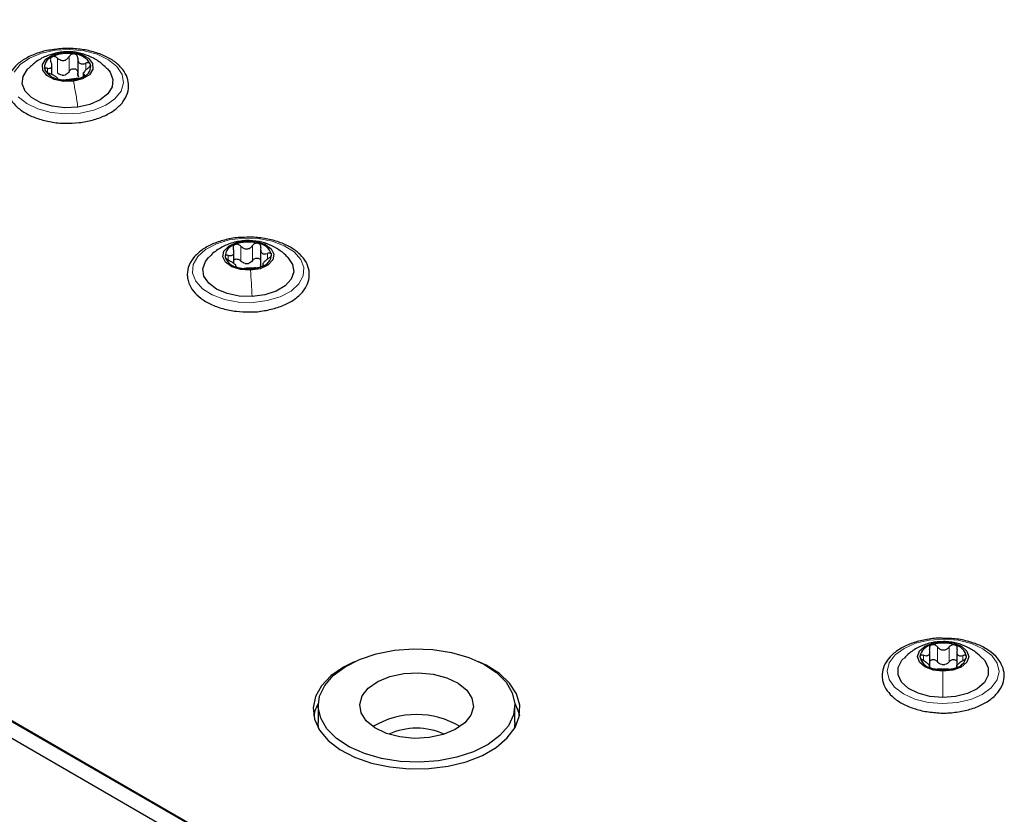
# Paper-space layout 'Blatt2' of a CAD drawing. Header units: millimetres. Extents: x 5 to 418, y 2 to 292.
# Tile 89 of 93: x 293 to 312, y 229 to 244. Entities that reach past the tile are written whole.
import ezdxf

# ---------------------------------------------------------------- set-up
doc = ezdxf.new("R2010")
doc.units = ezdxf.units.MM

psp = doc.layouts.new('Blatt2')

# ---------------------------------------------------------------- linework, layer by layer
at = {"color": 7, "linetype": 'Continuous', "lineweight": 25}
for p, q in [((259.771, 249.561), (305.308, 223.273)), ((260.266, 249.259), (304.813, 223.542)), ((259.983, 249.096), (304.531, 223.379)), ((293.734, 242.897), (293.734, 243.101)), ((294.232, 243.209), (294.232, 242.893)), ((294.34, 242.938), (294.34, 242.86)), ((297.252, 239.241), (297.252, 239.488)), ((297.768, 239.529), (297.768, 239.213)), ((297.781, 239.177), (297.769, 239.216)), ((297.809, 239.252), (297.809, 239.194)), ((310.708, 231.439), (310.708, 231.755)), ((311.227, 231.751), (311.227, 231.435)), ((310.704, 231.433), (310.704, 231.477)), ((311.223, 231.473), (311.223, 231.438)), ((298.883, 230.694), (298.883, 230.368)), ((302.683, 230.368), (302.683, 230.694)), ((302.683, 230.368), (302.669, 230.237))]:
    psp.add_line(p, q, dxfattribs=at)
at = {"color": 7, "linetype": 'Continuous', "lineweight": 18}
for p, q in [((293.902, 243.322), (293.926, 243.325)), ((293.842, 242.928), (293.842, 243.214)), ((294.065, 242.958), (294.065, 243.244)), ((294.389, 242.983), (294.389, 243.117)), ((293.646, 242.941), (293.646, 243.019)), ((294.361, 242.867), (294.361, 242.892)), ((297.48, 239.681), (297.488, 239.682)), ((297.384, 239.293), (297.384, 239.578)), ((297.613, 239.304), (297.613, 239.59)), ((297.143, 239.309), (297.143, 239.401)), ((297.902, 239.34), (297.902, 239.438)), ((297.82, 239.203), (297.82, 239.218)), ((310.97, 231.926), (310.97, 231.927)), ((310.854, 231.544), (310.854, 231.83)), ((311.083, 231.543), (311.083, 231.828)), ((310.585, 231.568), (310.585, 231.666)), ((311.347, 231.562), (311.347, 231.662))]:
    psp.add_line(p, q, dxfattribs=at)
at = {"color": 7, "linetype": 'Continuous', "lineweight": 18, "flags": 128}
for points in [[(293.005, 242.944), (293.122, 243.092), (293.301, 243.217), (293.531, 243.312), (293.795, 243.368)], [(293.795, 243.368), (294.076, 243.384), (294.354, 243.357), (294.61, 243.289), (294.828, 243.185), (294.991, 243.053), (295.09, 242.9), (295.116, 242.738), (295.07, 242.578), (294.952, 242.43), (294.773, 242.304), (294.543, 242.21), (294.279, 242.153), (293.998, 242.138), (293.72, 242.165), (293.464, 242.232), (293.246, 242.336), (293.083, 242.469)], [(297.438, 239.733), (297.72, 239.725), (297.989, 239.676), (298.226, 239.588), (298.416, 239.468), (298.546, 239.323), (298.606, 239.164), (298.593, 239.002), (298.508, 238.847), (298.356, 238.71), (298.148, 238.6), (297.897, 238.525), (297.622, 238.49), (297.34, 238.498), (297.072, 238.547), (296.834, 238.635), (296.644, 238.755), (296.515, 238.899), (296.454, 239.058), (296.467, 239.221), (296.552, 239.376), (296.704, 239.513), (296.913, 239.623), (297.163, 239.698), (297.438, 239.733)], [(310.975, 231.979), (311.254, 231.956), (311.513, 231.893), (311.735, 231.793), (311.905, 231.663), (312.011, 231.512), (312.045, 231.35), (312.006, 231.189), (311.896, 231.039), (311.722, 230.911), (311.497, 230.813), (311.236, 230.752), (310.956, 230.732), (310.677, 230.755), (310.417, 230.818), (310.195, 230.918), (310.025, 231.048), (309.92, 231.199), (309.885, 231.361), (309.924, 231.522), (310.035, 231.672), (310.208, 231.8), (310.433, 231.898), (310.695, 231.959), (310.975, 231.979)]]:
    psp.add_lwpolyline(points, dxfattribs=at)
at = {"color": 7, "linetype": 'Continuous', "lineweight": 25, "flags": 128}
for points in [[(294.148, 242.768), (293.955, 242.765), (293.774, 242.804), (293.634, 242.881), (293.555, 242.983), (293.549, 243.094), (293.618, 243.198), (293.75, 243.279), (293.926, 243.325)], [(293.926, 243.325), (294.119, 243.328), (294.3, 243.289), (294.44, 243.212), (294.52, 243.111), (294.525, 242.999), (294.457, 242.895), (294.324, 242.814), (294.148, 242.768)], [(294.234, 242.266), (293.985, 242.254), (293.739, 242.283), (293.518, 242.351), (293.339, 242.452), (293.216, 242.578), (293.16, 242.719), (293.175, 242.863), (293.26, 242.999), (293.273, 243.013)], [(294.802, 243.012), (294.858, 242.944), (294.914, 242.803), (294.899, 242.659), (294.814, 242.522), (294.667, 242.406), (294.468, 242.318), (294.234, 242.266)], [(297.572, 239.112), (297.38, 239.125), (297.211, 239.179), (297.091, 239.266), (297.037, 239.373), (297.058, 239.484), (297.152, 239.581), (297.303, 239.651), (297.488, 239.682)], [(297.488, 239.682), (297.68, 239.67), (297.849, 239.616), (297.97, 239.529), (298.023, 239.421), (298.002, 239.311), (297.909, 239.213), (297.758, 239.143), (297.572, 239.112)], [(297.605, 238.605), (297.355, 238.614), (297.119, 238.662), (296.917, 238.747), (296.764, 238.862), (296.673, 238.997), (296.652, 239.141), (296.702, 239.282), (296.767, 239.364)], [(298.297, 239.361), (298.297, 239.361), (298.387, 239.226), (298.409, 239.082), (298.359, 238.94), (298.242, 238.813), (298.067, 238.709), (297.849, 238.638), (297.605, 238.605)], [(310.961, 231.356), (310.772, 231.378), (310.612, 231.441), (310.506, 231.534), (310.47, 231.644), (310.51, 231.753), (310.618, 231.845), (310.78, 231.906), (310.97, 231.927)], [(310.97, 231.927), (311.159, 231.904), (311.318, 231.842), (311.424, 231.748), (311.46, 231.639), (311.421, 231.53), (311.312, 231.438), (311.151, 231.376), (310.961, 231.356)], [(302.393, 230.112), (302.166, 229.942), (301.885, 229.801), (301.562, 229.694), (301.209, 229.625), (300.84, 229.598), (300.468, 229.613), (300.108, 229.669), (299.775, 229.764), (299.48, 229.896), (299.235, 230.058), (299.05, 230.244), (298.931, 230.448), (298.884, 230.662), (298.909, 230.876), (299.007, 231.084), (299.172, 231.276), (299.4, 231.446), (299.681, 231.588), (300.004, 231.695), (300.357, 231.763), (300.726, 231.791), (301.098, 231.776), (301.457, 231.72), (301.791, 231.624), (302.086, 231.493), (302.331, 231.331), (302.516, 231.144), (302.635, 230.94), (302.682, 230.727), (302.657, 230.512), (302.559, 230.305), (302.393, 230.112)], [(299.577, 231.542), (299.369, 231.437), (299.127, 231.268), (298.944, 231.075), (298.829, 230.866), (298.783, 230.648), (298.811, 230.429), (298.909, 230.217), (299.075, 230.02), (299.303, 229.844), (299.584, 229.696), (299.909, 229.582), (300.265, 229.506), (300.64, 229.469), (301.02, 229.474), (301.392, 229.521), (301.741, 229.607), (302.056, 229.73), (302.325, 229.886), (302.538, 230.067), (302.688, 230.269), (302.769, 230.484), (302.778, 230.703), (302.715, 230.92), (302.582, 231.125), (302.384, 231.313), (302.128, 231.475), (301.989, 231.542)], [(310.958, 230.848), (310.71, 230.869), (310.483, 230.931), (310.295, 231.026), (310.162, 231.148), (310.093, 231.288), (310.095, 231.432), (310.168, 231.571), (310.2, 231.607)], [(311.728, 231.608), (311.769, 231.563), (311.837, 231.424), (311.835, 231.279), (311.763, 231.141), (311.625, 231.02), (311.435, 230.926), (311.206, 230.867), (310.958, 230.848)], [(301.715, 230.357), (301.533, 230.229), (301.299, 230.133), (301.03, 230.075), (300.744, 230.06), (300.461, 230.087), (300.199, 230.156), (299.978, 230.261), (299.811, 230.397), (299.711, 230.552), (299.684, 230.717), (299.731, 230.88), (299.85, 231.031), (300.033, 231.159), (300.267, 231.255), (300.536, 231.313), (300.822, 231.329), (301.105, 231.301), (301.367, 231.233), (301.588, 231.127), (301.755, 230.992), (301.855, 230.837), (301.882, 230.672), (301.835, 230.508), (301.715, 230.357)], [(302.681, 230.739), (302.755, 230.567), (302.772, 230.498)], [(298.896, 230.237), (298.884, 230.335), (298.883, 230.368)]]:
    psp.add_lwpolyline(points, dxfattribs=at)
at = {"color": 7, "linetype": 'Continuous', "lineweight": 25}
for centre, radius, start, end in [((294.038, 242.604), 0.703, 79.2077, 115.8986), ((294.14, 242.906), 0.39, 30.656, 85.7082), ((293.797, 243.042), 0.206, 108.8232, 195.1756), ((294.277, 243.051), 0.206, 288.8232, 15.1756), ((293.934, 243.187), 0.39, 210.656, 265.7082), ((294.037, 243.489), 0.703, 259.2077, 295.8986), ((293.93, 243.141), 0.257, 270.6978, 284.4084), ((297.328, 239.371), 0.246, 102.8763, 178.9442), ((297.531, 238.924), 0.734, 75.0072, 110.6298), ((297.678, 239.319), 0.317, 18.5104, 82.2191), ((297.382, 239.476), 0.317, 198.5104, 262.2191), ((297.733, 239.424), 0.246, 282.8763, 358.9442), ((297.529, 239.871), 0.734, 255.0072, 290.6298), ((297.489, 239.509), 0.269, 266.1606, 279.4764), ((310.965, 231.162), 0.739, 71.9906, 107.4411), ((310.792, 231.59), 0.282, 99.8876, 168.9752), ((311.144, 231.595), 0.275, 9.2596, 79.6043), ((310.787, 231.688), 0.275, 189.2596, 259.6043), ((311.138, 231.693), 0.282, 279.8876, 348.9752), ((310.965, 232.12), 0.739, 251.9906, 287.4411), ((310.969, 231.756), 0.271, 263.0898, 276.342), ((299.545, 230.354), 0.764, 149.7563, 169.1324), ((300.783, 228.891), 1.63, 58.8661, 121.1339), ((300.783, 228.946), 1.31, 65.7821, 114.2179)]:
    psp.add_arc(centre, radius, start, end, dxfattribs=at)
for points, knots in [([(293.8, 243.383), (293.757, 243.379), (293.623, 243.365), (293.416, 243.303), (293.196, 243.2), (293.021, 243.065), (292.901, 242.905), (292.848, 242.728), (292.86, 242.59), (292.886, 242.519), (292.892, 242.503)], [0, 0, 0, 0, 0.07214, 0.220818, 0.37037, 0.5211, 0.671926, 0.818647, 0.958647, 1, 1, 1, 1]), ([(293.901, 243.33), (293.813, 243.311), (293.649, 243.276), (293.437, 243.162), (293.33, 243.062), (293.279, 243.015)], [0, 0, 0, 0, 0.379485, 0.707276, 1, 1, 1, 1]), ([(293.993, 241.957), (294.082, 241.958), (294.262, 241.961), (294.523, 242.012), (294.762, 242.097), (294.963, 242.215), (295.114, 242.362), (295.205, 242.532), (295.227, 242.711), (295.182, 242.882), (295.079, 243.036), (294.924, 243.17), (294.72, 243.279), (294.478, 243.359), (294.212, 243.4), (293.98, 243.409), (293.846, 243.39), (293.8, 243.383)], [0, 0, 0, 0, 0.067918, 0.137794, 0.207963, 0.278628, 0.349809, 0.420255, 0.487872, 0.552952, 0.617938, 0.68518, 0.75454, 0.824541, 0.894408, 0.964162, 1, 1, 1, 1]), ([(294.795, 243.012), (294.768, 243.04), (294.693, 243.12), (294.54, 243.217), (294.346, 243.299), (294.13, 243.345), (293.98, 243.335), (293.901, 243.33)], [0, 0, 0, 0, 0.119405, 0.334002, 0.544209, 0.75923, 1, 1, 1, 1]), ([(294.169, 243.295), (294.159, 243.296), (294.138, 243.297), (294.107, 243.286), (294.082, 243.268), (294.071, 243.252), (294.065, 243.244)], [0, 0, 0, 0, 0.250033, 0.499632, 0.749228, 1, 1, 1, 1]), ([(294.233, 243.214), (294.232, 243.223), (294.232, 243.242), (294.219, 243.267), (294.198, 243.286), (294.179, 243.292), (294.169, 243.295)], [0, 0, 0, 0, 0.249815, 0.499908, 0.75012, 1, 1, 1, 1]), ([(293.646, 243.019), (293.664, 243.017), (293.69, 243.014), (293.715, 243.026), (293.728, 243.041), (293.735, 243.063), (293.734, 243.098), (293.722, 243.126), (293.714, 243.145)], [0, 0, 0, 0, 0.249201, 0.374338, 0.498932, 0.624008, 0.74976, 1, 1, 1, 1]), ([(293.731, 243.237), (293.724, 243.232), (293.71, 243.222), (293.701, 243.198), (293.702, 243.172), (293.71, 243.154), (293.714, 243.145)], [0, 0, 0, 0, 0.249857, 0.499466, 0.749011, 1, 1, 1, 1]), ([(293.842, 243.214), (293.834, 243.22), (293.817, 243.233), (293.787, 243.244), (293.756, 243.247), (293.739, 243.24), (293.731, 243.237)], [0, 0, 0, 0, 0.249807, 0.500055, 0.750309, 1, 1, 1, 1]), ([(293.842, 243.214), (293.86, 243.2), (293.887, 243.18), (293.931, 243.169), (293.965, 243.168), (293.997, 243.177), (294.035, 243.199), (294.053, 243.226), (294.065, 243.244)], [0, 0, 0, 0, 0.249168, 0.374303, 0.498903, 0.623987, 0.749746, 1, 1, 1, 1]), ([(294.233, 243.214), (294.233, 243.194), (294.234, 243.164), (294.253, 243.132), (294.273, 243.113), (294.299, 243.103), (294.338, 243.1), (294.368, 243.11), (294.389, 243.117)], [0, 0, 0, 0, 0.249199, 0.374336, 0.49893, 0.624007, 0.749759, 1, 1, 1, 1]), ([(294.476, 243.105), (294.472, 243.11), (294.465, 243.121), (294.443, 243.128), (294.417, 243.127), (294.398, 243.12), (294.389, 243.117)], [0, 0, 0, 0, 0.249991, 0.499611, 0.749127, 1, 1, 1, 1]), ([(294.428, 243.019), (294.436, 243.025), (294.452, 243.039), (294.47, 243.062), (294.48, 243.085), (294.477, 243.098), (294.476, 243.105)], [0, 0, 0, 0, 0.249852, 0.499902, 0.750115, 1, 1, 1, 1]), ([(293.646, 243.019), (293.638, 243.02), (293.622, 243.022), (293.605, 243.016), (293.595, 243.005), (293.597, 242.994), (293.599, 242.988)], [0, 0, 0, 0, 0.249852, 0.499902, 0.750115, 1, 1, 1, 1]), ([(293.599, 242.988), (293.602, 242.982), (293.609, 242.97), (293.631, 242.95), (293.657, 242.933), (293.676, 242.924), (293.686, 242.92)], [0, 0, 0, 0, 0.249991, 0.499611, 0.749127, 1, 1, 1, 1]), ([(293.842, 242.823), (293.841, 242.827), (293.84, 242.833), (293.821, 242.846), (293.801, 242.859), (293.775, 242.875), (293.737, 242.896), (293.706, 242.911), (293.686, 242.92)], [0, 0, 0, 0, 0.249199, 0.374336, 0.49893, 0.624007, 0.749759, 1, 1, 1, 1]), ([(293.933, 242.884), (293.917, 242.888), (293.883, 242.895), (293.855, 242.917), (293.842, 242.928)], [0, 0, 0, 0, 0.498459, 1, 1, 1, 1]), ([(294.065, 242.958), (294.056, 242.944), (294.039, 242.916), (294.009, 242.9), (293.994, 242.892)], [0, 0, 0, 0, 0.50155, 1, 1, 1, 1]), ([(294.065, 242.958), (294.071, 242.966), (294.082, 242.983), (294.107, 243.001), (294.138, 243.011), (294.169, 243.011), (294.198, 243), (294.219, 242.981), (294.232, 242.956), (294.232, 242.937), (294.233, 242.928)], [0, 0, 0, 0, 0.125193, 0.249438, 0.374279, 0.499024, 0.623869, 0.749369, 0.87443, 1, 1, 1, 1]), ([(294.255, 242.845), (294.248, 242.858), (294.233, 242.882), (294.233, 242.913), (294.233, 242.928)], [0, 0, 0, 0, 0.498457, 1, 1, 1, 1]), ([(294.428, 243.019), (294.411, 243.004), (294.385, 242.983), (294.359, 242.952), (294.346, 242.932), (294.34, 242.915), (294.34, 242.899), (294.352, 242.895), (294.361, 242.892)], [0, 0, 0, 0, 0.249201, 0.374338, 0.498932, 0.624008, 0.74976, 1, 1, 1, 1]), ([(293.842, 242.823), (293.842, 242.822), (293.842, 242.818), (293.855, 242.811), (293.876, 242.804), (293.895, 242.8), (293.905, 242.798)], [0, 0, 0, 0, 0.249815, 0.499908, 0.75012, 1, 1, 1, 1]), ([(293.905, 242.798), (293.915, 242.797), (293.936, 242.793), (293.967, 242.792), (293.993, 242.792), (294.004, 242.793), (294.009, 242.794)], [0, 0, 0, 0, 0.250033, 0.499632, 0.749228, 1, 1, 1, 1]), ([(294.232, 242.823), (294.214, 242.821), (294.187, 242.817), (294.143, 242.81), (294.11, 242.805), (294.078, 242.801), (294.04, 242.797), (294.021, 242.795), (294.009, 242.794)], [0, 0, 0, 0, 0.249168, 0.374303, 0.498903, 0.623987, 0.749746, 1, 1, 1, 1]), ([(294.232, 242.823), (294.241, 242.824), (294.257, 242.827), (294.287, 242.834), (294.318, 242.844), (294.335, 242.852), (294.344, 242.856)], [0, 0, 0, 0, 0.249807, 0.500055, 0.750309, 1, 1, 1, 1]), ([(294.344, 242.856), (294.351, 242.861), (294.365, 242.869), (294.373, 242.88), (294.372, 242.889), (294.365, 242.891), (294.361, 242.892)], [0, 0, 0, 0, 0.249857, 0.499466, 0.749011, 1, 1, 1, 1]), ([(292.892, 242.503), (292.906, 242.471), (292.946, 242.386), (293.058, 242.26), (293.236, 242.136), (293.459, 242.038), (293.713, 241.979), (293.898, 241.952), (293.991, 241.956), (293.993, 241.957)], [0, 0, 0, 0, 0.098948, 0.272059, 0.449878, 0.631564, 0.813598, 0.995222, 1, 1, 1, 1]), ([(297.454, 239.748), (297.425, 239.748), (297.305, 239.748), (297.099, 239.709), (296.854, 239.634), (296.644, 239.522), (296.481, 239.38), (296.376, 239.215), (296.344, 239.069), (296.353, 238.986), (296.355, 238.962)], [0, 0, 0, 0, 0.047497, 0.19605, 0.345125, 0.495173, 0.646389, 0.796934, 0.942287, 1, 1, 1, 1]), ([(297.479, 239.688), (297.396, 239.678), (297.235, 239.659), (297.015, 239.561), (296.86, 239.462), (296.792, 239.384), (296.775, 239.365)], [0, 0, 0, 0, 0.314237, 0.608318, 0.904396, 1, 1, 1, 1]), ([(297.555, 238.308), (297.56, 238.307), (297.657, 238.302), (297.845, 238.328), (298.101, 238.386), (298.328, 238.484), (298.513, 238.612), (298.641, 238.763), (298.71, 238.931), (298.715, 239.104), (298.656, 239.271), (298.54, 239.42), (298.373, 239.549), (298.159, 239.652), (297.91, 239.721), (297.669, 239.756), (297.516, 239.75), (297.454, 239.748)], [0, 0, 0, 0, 0.004624, 0.078796, 0.15315, 0.227893, 0.303212, 0.378834, 0.445494, 0.51636, 0.585358, 0.654837, 0.726956, 0.80098, 0.875371, 0.949597, 1, 1, 1, 1]), ([(298.294, 239.362), (298.293, 239.364), (298.246, 239.422), (298.127, 239.508), (297.944, 239.611), (297.726, 239.682), (297.568, 239.686), (297.479, 239.688)], [0, 0, 0, 0, 0.008461, 0.247066, 0.477923, 0.707809, 1, 1, 1, 1]), ([(297.143, 239.401), (297.162, 239.398), (297.19, 239.393), (297.22, 239.402), (297.238, 239.416), (297.249, 239.437), (297.255, 239.472), (297.246, 239.501), (297.241, 239.521)], [0, 0, 0, 0, 0.249201, 0.3743378, 0.4989316, 0.6240084, 0.74976, 1, 1, 1, 1]), ([(297.273, 239.61), (297.265, 239.606), (297.249, 239.597), (297.236, 239.574), (297.233, 239.548), (297.238, 239.53), (297.241, 239.521)], [0, 0, 0, 0, 0.249857, 0.499466, 0.749011, 1, 1, 1, 1]), ([(297.384, 239.578), (297.377, 239.586), (297.362, 239.6), (297.332, 239.613), (297.301, 239.618), (297.282, 239.613), (297.273, 239.61)], [0, 0, 0, 0, 0.249807, 0.500055, 0.750309, 1, 1, 1, 1]), ([(297.384, 239.578), (297.401, 239.563), (297.426, 239.541), (297.469, 239.526), (297.503, 239.523), (297.536, 239.529), (297.577, 239.548), (297.598, 239.573), (297.613, 239.59)], [0, 0, 0, 0, 0.249168, 0.374303, 0.498903, 0.623987, 0.749746, 1, 1, 1, 1]), ([(297.721, 239.632), (297.711, 239.634), (297.691, 239.637), (297.66, 239.629), (297.632, 239.613), (297.619, 239.598), (297.613, 239.59)], [0, 0, 0, 0, 0.250033, 0.499632, 0.749228, 1, 1, 1, 1]), ([(297.771, 239.547), (297.772, 239.556), (297.775, 239.575), (297.766, 239.6), (297.749, 239.622), (297.73, 239.629), (297.721, 239.632)], [0, 0, 0, 0, 0.249815, 0.499908, 0.75012, 1, 1, 1, 1]), ([(297.771, 239.547), (297.769, 239.527), (297.766, 239.497), (297.779, 239.464), (297.795, 239.444), (297.817, 239.432), (297.852, 239.425), (297.882, 239.433), (297.902, 239.438)], [0, 0, 0, 0, 0.249199, 0.374336, 0.49893, 0.624007, 0.749759, 1, 1, 1, 1]), ([(297.143, 239.401), (297.135, 239.403), (297.117, 239.406), (297.096, 239.402), (297.082, 239.392), (297.082, 239.381), (297.082, 239.375)], [0, 0, 0, 0, 0.249852, 0.499902, 0.750115, 1, 1, 1, 1]), ([(297.082, 239.375), (297.084, 239.369), (297.088, 239.356), (297.106, 239.335), (297.131, 239.316), (297.149, 239.305), (297.158, 239.3)], [0, 0, 0, 0, 0.249991, 0.499611, 0.749127, 1, 1, 1, 1]), ([(297.289, 239.192), (297.291, 239.195), (297.295, 239.201), (297.282, 239.216), (297.266, 239.23), (297.243, 239.248), (297.208, 239.272), (297.178, 239.289), (297.158, 239.3)], [0, 0, 0, 0, 0.249199, 0.374336, 0.49893, 0.624007, 0.749759, 1, 1, 1, 1]), ([(297.252, 239.31), (297.258, 239.316), (297.272, 239.327), (297.301, 239.332), (297.332, 239.327), (297.362, 239.314), (297.377, 239.3), (297.384, 239.293)], [0, 0, 0, 0, 0.191814, 0.393214, 0.595676, 0.797429, 1, 1, 1, 1]), ([(297.613, 239.304), (297.602, 239.291), (297.581, 239.265), (297.549, 239.251), (297.534, 239.244)], [0, 0, 0, 0, 0.50155, 1, 1, 1, 1]), ([(297.613, 239.304), (297.619, 239.312), (297.632, 239.327), (297.66, 239.343), (297.691, 239.351), (297.722, 239.348), (297.748, 239.335), (297.764, 239.319), (297.767, 239.307), (297.768, 239.303)], [0, 0, 0, 0, 0.156006, 0.31083, 0.466397, 0.621845, 0.777415, 0.933804, 1, 1, 1, 1]), ([(297.917, 239.338), (297.898, 239.325), (297.87, 239.305), (297.84, 239.277), (297.823, 239.258), (297.812, 239.242), (297.806, 239.226), (297.814, 239.221), (297.82, 239.218)], [0, 0, 0, 0, 0.249201, 0.374338, 0.498932, 0.624008, 0.74976, 1, 1, 1, 1]), ([(297.979, 239.419), (297.977, 239.425), (297.973, 239.436), (297.954, 239.444), (297.93, 239.446), (297.911, 239.441), (297.902, 239.438)], [0, 0, 0, 0, 0.249991, 0.499611, 0.749127, 1, 1, 1, 1]), ([(297.917, 239.338), (297.926, 239.344), (297.943, 239.356), (297.964, 239.377), (297.978, 239.4), (297.978, 239.413), (297.979, 239.419)], [0, 0, 0, 0, 0.249852, 0.499902, 0.750115, 1, 1, 1, 1]), ([(297.289, 239.192), (297.288, 239.19), (297.286, 239.187), (297.294, 239.179), (297.312, 239.17), (297.33, 239.165), (297.339, 239.162)], [0, 0, 0, 0, 0.249815, 0.499908, 0.75012, 1, 1, 1, 1]), ([(297.339, 239.162), (297.349, 239.16), (297.369, 239.155), (297.401, 239.15), (297.428, 239.148), (297.441, 239.149), (297.448, 239.149)], [0, 0, 0, 0, 0.250033, 0.499632, 0.749228, 1, 1, 1, 1]), ([(297.471, 239.241), (297.455, 239.246), (297.421, 239.257), (297.397, 239.281), (297.384, 239.293)], [0, 0, 0, 0, 0.498459, 1, 1, 1, 1]), ([(297.676, 239.16), (297.66, 239.159), (297.635, 239.157), (297.592, 239.153), (297.558, 239.151), (297.525, 239.15), (297.484, 239.15), (297.462, 239.149), (297.448, 239.149)], [0, 0, 0, 0, 0.249168, 0.374303, 0.498903, 0.623987, 0.749746, 1, 1, 1, 1]), ([(297.676, 239.16), (297.684, 239.161), (297.699, 239.162), (297.728, 239.167), (297.76, 239.174), (297.778, 239.181), (297.788, 239.184)], [0, 0, 0, 0, 0.249807, 0.500055, 0.750309, 1, 1, 1, 1]), ([(297.788, 239.184), (297.796, 239.188), (297.812, 239.195), (297.824, 239.205), (297.828, 239.214), (297.822, 239.216), (297.82, 239.218)], [0, 0, 0, 0, 0.249857, 0.499466, 0.749011, 1, 1, 1, 1]), ([(296.355, 238.962), (296.362, 238.929), (296.381, 238.84), (296.462, 238.704), (296.606, 238.566), (296.8, 238.45), (297.035, 238.365), (297.292, 238.313), (297.469, 238.309), (297.555, 238.308)], [0, 0, 0, 0, 0.086075, 0.232512, 0.382559, 0.537917, 0.695449, 0.852774, 1, 1, 1, 1]), ([(310.992, 231.993), (310.96, 231.994), (310.836, 232.001), (310.622, 231.972), (310.368, 231.908), (310.145, 231.807), (309.965, 231.675), (309.839, 231.517), (309.79, 231.379), (309.786, 231.299), (309.785, 231.281)], [0, 0, 0, 0, 0.053821, 0.20289, 0.352359, 0.50266, 0.654137, 0.80598, 0.954193, 1, 1, 1, 1]), ([(310.97, 231.933), (310.89, 231.929), (310.731, 231.919), (310.507, 231.835), (310.328, 231.731), (310.241, 231.64), (310.208, 231.605)], [0, 0, 0, 0, 0.282298, 0.557166, 0.830996, 1, 1, 1, 1]), ([(310.854, 231.83), (310.847, 231.837), (310.833, 231.852), (310.804, 231.867), (310.773, 231.874), (310.753, 231.869), (310.744, 231.867)], [0, 0, 0, 0, 0.249807, 0.500055, 0.750309, 1, 1, 1, 1]), ([(310.883, 230.552), (310.884, 230.552), (310.975, 230.542), (311.161, 230.557), (311.425, 230.599), (311.667, 230.681), (311.872, 230.796), (312.029, 230.941), (312.127, 231.109), (312.156, 231.288), (312.117, 231.46), (312.02, 231.616), (311.87, 231.752), (311.671, 231.865), (311.433, 231.945), (311.2, 231.991), (311.051, 231.992), (310.992, 231.993)], [0, 0, 0, 0, 0.000723, 0.074811, 0.149014, 0.223503, 0.298501, 0.374067, 0.449078, 0.521269, 0.590539, 0.659441, 0.730573, 0.804085, 0.878438, 0.952669, 1, 1, 1, 1]), ([(311.721, 231.611), (311.681, 231.649), (311.591, 231.737), (311.422, 231.835), (311.211, 231.915), (311.056, 231.927), (310.97, 231.933)], [0, 0, 0, 0, 0.197552, 0.4478, 0.694847, 1, 1, 1, 1]), ([(311.194, 231.865), (311.184, 231.867), (311.165, 231.872), (311.133, 231.865), (311.104, 231.851), (311.09, 231.836), (311.083, 231.828)], [0, 0, 0, 0, 0.250033, 0.499632, 0.749228, 1, 1, 1, 1]), ([(310.585, 231.666), (310.605, 231.661), (310.634, 231.655), (310.666, 231.663), (310.687, 231.676), (310.701, 231.696), (310.711, 231.73), (310.705, 231.76), (310.702, 231.78)], [0, 0, 0, 0, 0.249201, 0.374338, 0.498932, 0.624008, 0.74976, 1, 1, 1, 1]), ([(310.744, 231.867), (310.735, 231.863), (310.718, 231.856), (310.702, 231.833), (310.696, 231.807), (310.7, 231.789), (310.702, 231.78)], [0, 0, 0, 0, 0.2498571, 0.4994664, 0.7490114, 1, 1, 1, 1]), ([(310.854, 231.83), (310.869, 231.814), (310.892, 231.79), (310.934, 231.773), (310.968, 231.767), (311.002, 231.772), (311.044, 231.789), (311.067, 231.813), (311.083, 231.828)], [0, 0, 0, 0, 0.249168, 0.374303, 0.498903, 0.623987, 0.749746, 1, 1, 1, 1]), ([(311.234, 231.777), (311.236, 231.786), (311.24, 231.805), (311.234, 231.831), (311.219, 231.853), (311.202, 231.861), (311.194, 231.865)], [0, 0, 0, 0, 0.249815, 0.499908, 0.75012, 1, 1, 1, 1]), ([(311.234, 231.777), (311.23, 231.757), (311.224, 231.728), (311.233, 231.694), (311.246, 231.673), (311.266, 231.66), (311.298, 231.652), (311.327, 231.658), (311.347, 231.662)], [0, 0, 0, 0, 0.249199, 0.374336, 0.49893, 0.624007, 0.749759, 1, 1, 1, 1]), ([(310.585, 231.666), (310.576, 231.668), (310.558, 231.672), (310.535, 231.67), (310.519, 231.661), (310.516, 231.649), (310.515, 231.644)], [0, 0, 0, 0, 0.249852, 0.499902, 0.750115, 1, 1, 1, 1]), ([(310.515, 231.644), (310.516, 231.637), (310.518, 231.624), (310.534, 231.602), (310.557, 231.582), (310.575, 231.57), (310.584, 231.565)], [0, 0, 0, 0, 0.249991, 0.499611, 0.749127, 1, 1, 1, 1]), ([(310.697, 231.45), (310.701, 231.453), (310.707, 231.458), (310.698, 231.474), (310.684, 231.489), (310.664, 231.508), (310.632, 231.534), (310.603, 231.553), (310.584, 231.565)], [0, 0, 0, 0, 0.249199, 0.374336, 0.49893, 0.624007, 0.749759, 1, 1, 1, 1]), ([(310.708, 231.552), (310.711, 231.558), (310.719, 231.571), (310.743, 231.583), (310.773, 231.587), (310.804, 231.581), (310.833, 231.566), (310.847, 231.551), (310.854, 231.544)], [0, 0, 0, 0, 0.1296102, 0.3031348, 0.4767937, 0.651368, 0.8253315, 1, 1, 1, 1]), ([(310.937, 231.487), (310.921, 231.494), (310.888, 231.506), (310.865, 231.531), (310.854, 231.544)], [0, 0, 0, 0, 0.498459, 1, 1, 1, 1]), ([(311.083, 231.543), (311.071, 231.53), (311.048, 231.505), (311.016, 231.493), (310.999, 231.487)], [0, 0, 0, 0, 0.50155, 1, 1, 1, 1]), ([(311.083, 231.543), (311.09, 231.55), (311.104, 231.565), (311.133, 231.579), (311.164, 231.585), (311.194, 231.581), (311.217, 231.569), (311.224, 231.557), (311.227, 231.552)], [0, 0, 0, 0, 0.177994, 0.35464, 0.532133, 0.7094897, 0.8869873, 1, 1, 1, 1]), ([(311.345, 231.561), (311.326, 231.549), (311.297, 231.531), (311.264, 231.505), (311.244, 231.487), (311.23, 231.471), (311.22, 231.456), (311.225, 231.45), (311.229, 231.447)], [0, 0, 0, 0, 0.249201, 0.3743378, 0.4989316, 0.6240084, 0.74976, 1, 1, 1, 1]), ([(311.345, 231.561), (311.354, 231.566), (311.372, 231.577), (311.395, 231.598), (311.412, 231.62), (311.414, 231.633), (311.415, 231.639)], [0, 0, 0, 0, 0.249852, 0.499902, 0.750115, 1, 1, 1, 1]), ([(311.415, 231.639), (311.414, 231.645), (311.412, 231.656), (311.396, 231.665), (311.374, 231.668), (311.356, 231.664), (311.347, 231.662)], [0, 0, 0, 0, 0.249991, 0.499611, 0.749127, 1, 1, 1, 1]), ([(310.697, 231.45), (310.695, 231.448), (310.691, 231.445), (310.696, 231.437), (310.711, 231.427), (310.728, 231.421), (310.737, 231.417)], [0, 0, 0, 0, 0.2498147, 0.4999078, 0.7501201, 1, 1, 1, 1]), ([(310.737, 231.417), (310.747, 231.414), (310.766, 231.409), (310.797, 231.403), (310.826, 231.399), (310.84, 231.399), (310.848, 231.398)], [0, 0, 0, 0, 0.250033, 0.4996315, 0.7492277, 1, 1, 1, 1]), ([(311.077, 231.397), (311.061, 231.397), (311.038, 231.396), (310.996, 231.395), (310.963, 231.395), (310.929, 231.395), (310.887, 231.397), (310.863, 231.398), (310.848, 231.398)], [0, 0, 0, 0, 0.249168, 0.374303, 0.498903, 0.623987, 0.749746, 1, 1, 1, 1]), ([(311.077, 231.397), (311.084, 231.397), (311.098, 231.398), (311.126, 231.401), (311.158, 231.407), (311.177, 231.412), (311.187, 231.415)], [0, 0, 0, 0, 0.249807, 0.500055, 0.750309, 1, 1, 1, 1]), ([(311.187, 231.415), (311.196, 231.418), (311.213, 231.425), (311.228, 231.434), (311.234, 231.442), (311.231, 231.445), (311.229, 231.447)], [0, 0, 0, 0, 0.249857, 0.499466, 0.749011, 1, 1, 1, 1]), ([(309.785, 231.281), (309.787, 231.247), (309.792, 231.157), (309.85, 231.015), (309.971, 230.868), (310.144, 230.742), (310.362, 230.643), (310.613, 230.574), (310.794, 230.56), (310.883, 230.552)], [0, 0, 0, 0, 0.086011, 0.231188, 0.378402, 0.53128, 0.687805, 0.844845, 1, 1, 1, 1])]:
    psp.add_open_spline(points, degree=3, knots=knots, dxfattribs=at)
at = {"color": 7, "linetype": 'Continuous', "lineweight": 18}
for points in [[(294.234, 242.266), (294.222, 242.353), (294.198, 242.527), (294.165, 242.688), (294.148, 242.768)], [(297.605, 238.605), (297.6, 238.693), (297.591, 238.869), (297.579, 239.031), (297.572, 239.112)], [(310.958, 230.848), (310.958, 230.935), (310.959, 231.111), (310.96, 231.274), (310.961, 231.356)]]:
    psp.add_open_spline(points, degree=3, dxfattribs=at)

doc.saveas('drawing.dxf')
